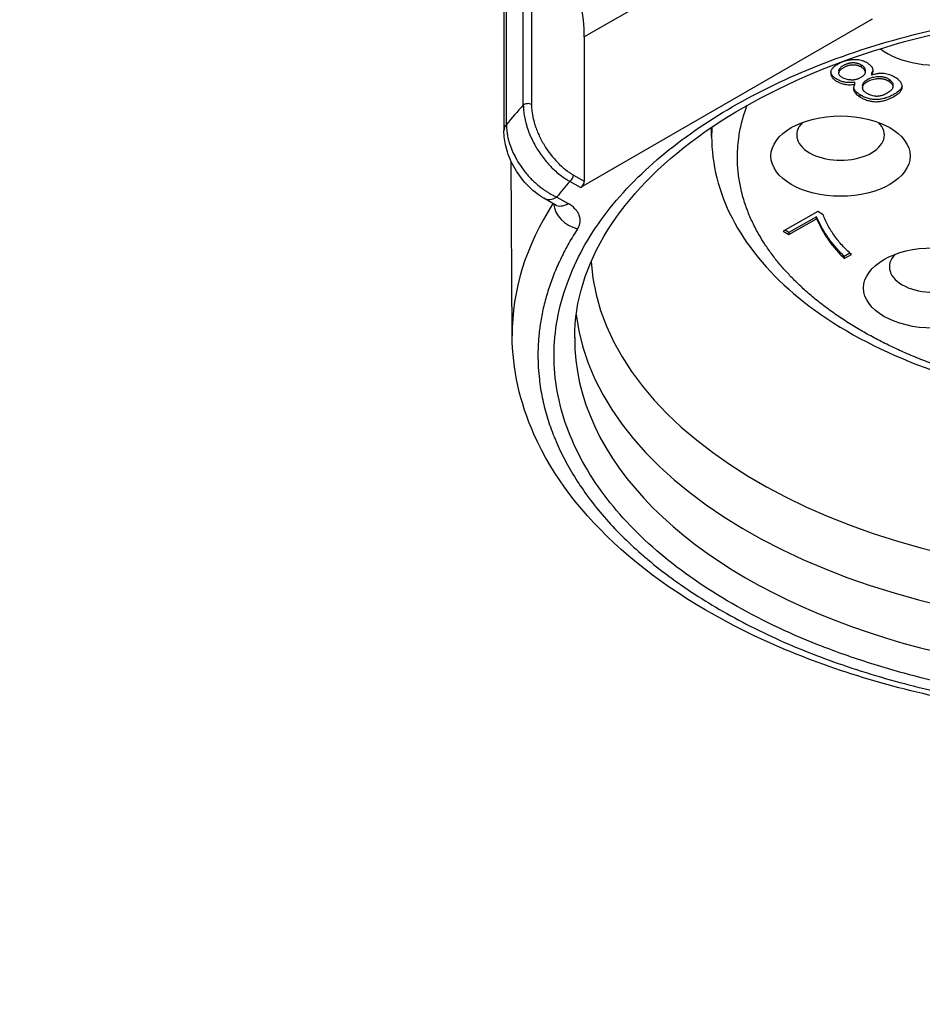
# Model space of a CAD drawing. Header units: millimetres. Extents: x 0 to 3364, y 0 to 2376.
# Tile 25 of 59: x 1649 to 1667, y 538 to 557. Entities that reach past the tile are written whole.
import ezdxf

# ---------------------------------------------------------------- set-up
doc = ezdxf.new("R2010")
doc.units = ezdxf.units.MM
doc.header["$LTSCALE"] = 0.2
doc.layers.add('01_Object Line', color=4, linetype='Continuous')
doc.styles.add('Rainbow-4.0 Style', font='malgunsl.ttf')
doc.dimstyles.new('Rainbow-4.0 Style', dxfattribs={"dimtxt": 3.5, "dimasz": 2.5, "dimexe": 1, "dimexo": 1, "dimgap": 1, "dimtad": 1, "dimdsep": 46, "dimtxsty": 'Rainbow-4.0 Style', "dimcen": 0, "dimclrd": 251, "dimclre": 251, "dimclrt": 7, "dimazin": 3, "dimtp": 0.1, "dimtm": 0.1, "dimtfac": 0.61, "dimtmove": 0, "dimatfit": 3, "dimfxl": 1, "dimlwd": -1, "dimlwe": -1, "dimarcsym": 1})

# ---------------------------------------------------------------- blocks, each defined once
blk = doc.blocks.new('A$C811bb05c')
for p, q in [((341.048, 317.051), (341.048, 328.645)), ((340.999, 328.521), (340.999, 316.927)), ((341.376, 317.424), (341.376, 326.571)), ((341.534, 324.119), (341.534, 317.438)), ((347.021, 321.324), (342.559, 318.748)), ((348.145, 319.091), (342.488, 315.825)), ((342.559, 318.748), (342.559, 315.948)), ((347.495, 318.092), (347.495, 318.052)), ((347.936, 318.163), (347.936, 318.204)), ((348.006, 318.103), (348.006, 318.062)), ((348.132, 318.049), (348.132, 318.009)), ((348.478, 317.881), (348.478, 317.922)), ((347.807, 317.831), (347.807, 317.872)), ((347.958, 317.803), (347.958, 317.762)), ((348.545, 317.823), (348.545, 317.782)), ((347.903, 317.628), (347.903, 317.587)), ((345.029, 317.149), (345.029, 317.15)), ((345.029, 316.818), (345.029, 316.997)), ((341.16, 312.952), (341.138, 316.34)), ((342.349, 316.069), (342.559, 315.948)), ((342.488, 315.825), (342.278, 315.946)), ((341.996, 315.491), (341.776, 315.618)), ((342.026, 315.643), (342.246, 315.516)), ((347.087, 315.359), (346.418, 314.979)), ((347.066, 315.261), (346.529, 314.955)), ((346.529, 314.914), (347.066, 315.22)), ((347.066, 315.22), (347.066, 315.261)), ((347.192, 315.298), (347.087, 315.359)), ((346.418, 314.979), (346.529, 314.914)), ((346.529, 314.955), (346.453, 314.999)), ((346.529, 314.955), (346.529, 314.914)), ((347.712, 314.554), (347.602, 314.492)), ((347.602, 314.451), (347.74, 314.529)), ((347.602, 314.492), (347.602, 314.451))]:
    blk.add_line(p, q)
for centre, major_axis, ratio, start_param, end_param in [((340.437, 319.972), (-1.5, 2.598), 0.57735, 3.926991, 4.18879), ((348.145, 319.173), (-0.05, -0.0866), 0.57735, 0, 0.785398), ((349.394, 318.981), (1.35, 0), 0.57735, 3.774143, 6.410405), ((349.394, 318.981), (1.35, 0), 0.57735, 3.668083, 3.668702), ((353.779, 313.552), (-14.1, 0), 0.57735, 5.787539, 5.838924), ((341.464, 317.397), (-0.1, 0), 0.57735, 3.926991, 5.787539), ((353.779, 316.818), (-8.75, 0), 0.57735, 6.215035, 6.215107), ((341.499, 316.927), (-0.5, 0), 0.57735, 5.838924, 6.283185), ((353.779, 316.818), (-8.75, 0), 0.57735, 6.246991, 6.283185), ((347.529, 316.846), (-0.85, 0), 0.57735, 5.760586, 9.947377), ((342.278, 316.028), (0.05, 0.0866), 0.57735, 3.926991, 5.497787), ((353.779, 312.573), (12.901, 0), 0.57735, 2.67147, 2.716663), ((342.488, 315.907), (0.05, 0.0866), 0.57735, 3.926991, 5.497787), ((342.026, 316.051), (-0.25, -0.433), 0.57735, 6.283184, 7.068583), ((353.779, 312.979), (-12.619, 0), 0.57735, 5.927251, 6.286888), ((342.43, 315.436), (0.419, -0.272), 0.764605, 3.665679, 5.172928), ((342.246, 315.924), (-0.25, -0.433), 0.57735, 0, 0.785398), ((353.779, 314.644), (-11.099, 0), 0.57735, 6.24153, 6.241531), ((349.326, 314.287), (-0.85, 0), 0.57735, 5.760586, 9.947377), ((353.779, 314.644), (-11.099, 0), 0.57735, 0.040172, 3.101421), ((353.779, 313.817), (-11.403, 0), 0.57735, 0.068676, 3.072917), ((353.779, 312.898), (-11.407, 0), 0.57735, 6.280717, 9.427246)]:
    blk.add_ellipse(centre, major_axis=major_axis, ratio=ratio, start_param=start_param, end_param=end_param)
for centre, major_axis in [((347.529, 316.438), (-1.35, 0)), ((349.326, 313.878), (1.35, 0))]:
    blk.add_ellipse(centre, major_axis=major_axis, ratio=0.57735)
for points, knots in [([(342.372, 312.914), (342.375, 313.618), (342.588, 314.324), (343.416, 315.646), (344.008, 316.262), (345.503, 317.349), (346.395, 317.823), (348.401, 318.591), (349.514, 318.885), (351.853, 319.26), (353.077, 319.34), (355.511, 319.278), (356.719, 319.135), (358.991, 318.641), (360.055, 318.29), (361.929, 317.423), (362.739, 316.908), (364.031, 315.772), (364.511, 315.152), (365.059, 313.99), (365.183, 313.452), (365.186, 312.914)], [3.929459, 3.929459, 3.929459, 3.929459, 4.274016, 4.274016, 4.597879, 4.597879, 4.912283, 4.912283, 5.22677, 5.22677, 5.542246, 5.542246, 5.858023, 5.858023, 6.173268, 6.173268, 6.487475, 6.487475, 6.802869, 6.802869, 7.066115, 7.066115, 7.066115, 7.066115]), ([(345.43, 317.393), (345.955, 317.695), (346.509, 317.962), (347.094, 318.194), (347.709, 318.438), (348.374, 318.65), (349.09, 318.828), (349.825, 319.012), (350.586, 319.151), (351.372, 319.246), (352.166, 319.341), (352.968, 319.389), (353.779, 319.389), (354.581, 319.389), (355.391, 319.34), (356.208, 319.24), (357, 319.144), (357.754, 319.007), (358.468, 318.828), (358.814, 318.742), (359.161, 318.643), (359.509, 318.532), (359.846, 318.423), (360.166, 318.309), (360.469, 318.189), (361.063, 317.953), (361.616, 317.688), (362.127, 317.393), (362.651, 317.09), (363.114, 316.77), (363.516, 316.432), (363.938, 316.077), (364.305, 315.693), (364.614, 315.28), (364.933, 314.856), (365.174, 314.416), (365.338, 313.962), (365.503, 313.504), (365.585, 313.041), (365.586, 312.573), (365.586, 312.11), (365.5, 311.642), (365.328, 311.17), (365.161, 310.713), (364.923, 310.278), (364.614, 309.865), (364.465, 309.666), (364.293, 309.465), (364.1, 309.264), (363.913, 309.07), (363.715, 308.885), (363.507, 308.71), (363.098, 308.367), (362.639, 308.048), (362.127, 307.753)], [0, 0, 0, 0, 0.0625, 0.0625, 0.0625, 0.125, 0.125, 0.125, 0.1875, 0.1875, 0.1875, 0.25, 0.25, 0.25, 0.3125, 0.3125, 0.3125, 0.375, 0.375, 0.375, 0.40625, 0.40625, 0.40625, 0.4375, 0.4375, 0.4375, 0.5, 0.5, 0.5, 0.5625, 0.5625, 0.5625, 0.625, 0.625, 0.625, 0.6875, 0.6875, 0.6875, 0.75, 0.75, 0.75, 0.8125, 0.8125, 0.8125, 0.875, 0.875, 0.875, 0.90625, 0.90625, 0.90625, 0.9375, 0.9375, 0.9375, 1, 1, 1, 1]), ([(348.132, 318.009), (348.136, 318.017), (348.146, 318.033), (348.155, 318.056), (348.161, 318.079), (348.162, 318.102), (348.159, 318.123), (348.152, 318.144), (348.141, 318.164), (348.125, 318.182), (348.107, 318.2), (348.088, 318.216), (348.069, 318.231), (348.048, 318.245), (348.026, 318.257), (348.004, 318.268), (347.98, 318.277), (347.948, 318.288), (347.907, 318.298), (347.858, 318.305), (347.809, 318.308), (347.761, 318.306), (347.715, 318.301), (347.673, 318.295), (347.636, 318.286), (347.602, 318.276), (347.57, 318.264), (347.538, 318.251), (347.507, 318.236), (347.477, 318.219), (347.447, 318.202), (347.42, 318.183), (347.397, 318.164), (347.376, 318.145), (347.359, 318.124), (347.347, 318.102), (347.34, 318.079), (347.338, 318.055), (347.339, 318.031), (347.344, 318.007), (347.352, 317.985), (347.364, 317.963), (347.381, 317.943), (347.403, 317.922), (347.431, 317.903), (347.463, 317.884), (347.498, 317.867), (347.535, 317.852), (347.572, 317.839), (347.611, 317.829), (347.653, 317.823), (347.7, 317.821), (347.752, 317.824), (347.788, 317.828), (347.807, 317.831)], [-1, -1, -1, -1, -0.978889, -0.958992, -0.939989, -0.921997, -0.904378, -0.887336, -0.870476, -0.853417, -0.836656, -0.820607, -0.805154, -0.790424, -0.77617, -0.762463, -0.74903, -0.735832, -0.710535, -0.686621, -0.663666, -0.640846, -0.618747, -0.598296, -0.579423, -0.561734, -0.544332, -0.525912, -0.50685, -0.486618, -0.466382, -0.446667, -0.427697, -0.409189, -0.390913, -0.372272, -0.35314, -0.333174, -0.313114, -0.293868, -0.275205, -0.257045, -0.238625, -0.219328, -0.198699, -0.176786, -0.154644, -0.133455, -0.11308, -0.093418, -0.07342, -0.051494, -0.027244, 0, 0, 0, 0]), ([(347.495, 318.092), (347.495, 318.093), (347.496, 318.098), (347.497, 318.107), (347.502, 318.12), (347.511, 318.133), (347.522, 318.146), (347.535, 318.16), (347.552, 318.173), (347.572, 318.186), (347.593, 318.199), (347.614, 318.211), (347.636, 318.221), (347.657, 318.23), (347.679, 318.237), (347.702, 318.243), (347.724, 318.247), (347.746, 318.25), (347.769, 318.252), (347.791, 318.251), (347.813, 318.249), (347.834, 318.246), (347.856, 318.24), (347.877, 318.234), (347.897, 318.225), (347.917, 318.215), (347.93, 318.208), (347.936, 318.204), (347.936, 318.204)], [-0.7696388, -0.7696388, -0.7696388, -0.7696388, -0.7645783, -0.7372075, -0.7086329, -0.6790852, -0.6472897, -0.6133532, -0.5767254, -0.5379803, -0.4989666, -0.4620299, -0.4265912, -0.3932679, -0.3614196, -0.3307809, -0.3012332, -0.2720927, -0.2437697, -0.2159112, -0.1880919, -0.1599956, -0.1311164, -0.1007371, -0.0691009, -0.0353334, -0.001278, 0, 0, 0, 0]), ([(347.566, 317.957), (347.556, 317.963), (347.538, 317.975), (347.517, 317.996), (347.503, 318.018), (347.496, 318.038), (347.495, 318.054), (347.497, 318.067), (347.502, 318.079), (347.511, 318.092), (347.522, 318.105), (347.535, 318.119), (347.552, 318.132), (347.572, 318.145), (347.593, 318.158), (347.614, 318.17), (347.636, 318.18), (347.657, 318.189), (347.679, 318.196), (347.702, 318.202), (347.724, 318.207), (347.746, 318.209), (347.769, 318.211), (347.791, 318.21), (347.813, 318.209), (347.834, 318.205), (347.856, 318.2), (347.877, 318.193), (347.897, 318.184), (347.917, 318.174), (347.93, 318.167), (347.936, 318.163), (347.936, 318.163)], [-1, -1, -1, -1, -0.946093, -0.894545, -0.843303, -0.791296, -0.764578, -0.737207, -0.708633, -0.679085, -0.64729, -0.613353, -0.576725, -0.53798, -0.498967, -0.46203, -0.426591, -0.393268, -0.36142, -0.330781, -0.301233, -0.272093, -0.24377, -0.215911, -0.188092, -0.159996, -0.131116, -0.100737, -0.069101, -0.035333, -0.001278, 0, 0, 0, 0]), ([(347.936, 318.163), (347.942, 318.159), (347.953, 318.152), (347.967, 318.14), (347.979, 318.127), (347.989, 318.114), (347.997, 318.1), (348.002, 318.086), (348.006, 318.072), (348.006, 318.057), (348.004, 318.043), (347.998, 318.028), (347.988, 318.014), (347.976, 318), (347.961, 317.986), (347.942, 317.972), (347.92, 317.959), (347.897, 317.947), (347.874, 317.936), (347.85, 317.928), (347.825, 317.921), (347.801, 317.916), (347.776, 317.913), (347.752, 317.912), (347.719, 317.914), (347.68, 317.918), (347.637, 317.928), (347.599, 317.94), (347.577, 317.951), (347.566, 317.957)], [-1, -1, -1, -1, -0.968328, -0.936287, -0.90512, -0.873569, -0.842557, -0.811024, -0.779102, -0.746886, -0.715101, -0.682656, -0.649614, -0.615359, -0.579622, -0.541605, -0.501362, -0.461118, -0.423508, -0.388172, -0.354305, -0.322005, -0.290596, -0.259755, -0.228372, -0.167489, -0.110032, -0.054792, 0, 0, 0, 0]), ([(347.936, 318.204), (347.942, 318.2), (347.953, 318.192), (347.967, 318.181), (347.979, 318.168), (347.989, 318.155), (347.997, 318.141), (348.002, 318.127), (348.005, 318.114), (348.006, 318.106), (348.006, 318.103)], [-1, -1, -1, -1, -0.9683281, -0.9362874, -0.9051203, -0.8735693, -0.8425566, -0.8110243, -0.7791021, -0.7578165, -0.7578165, -0.7578165, -0.7578165]), ([(348.16, 318.118), (348.159, 318.111), (348.155, 318.096), (348.146, 318.073), (348.136, 318.058), (348.132, 318.049)], [0.94258489, 0.94258489, 0.94258489, 0.94258489, 0.958992, 0.97888935, 1, 1, 1, 1]), ([(347.807, 317.872), (347.788, 317.869), (347.752, 317.864), (347.7, 317.862), (347.653, 317.864), (347.611, 317.87), (347.572, 317.88), (347.535, 317.893), (347.498, 317.907), (347.463, 317.925), (347.431, 317.944), (347.403, 317.963), (347.381, 317.983), (347.364, 318.004), (347.352, 318.026), (347.344, 318.048), (347.341, 318.063), (347.339, 318.071), (347.339, 318.071)], [0, 0, 0, 0, 0.0272437, 0.0514938, 0.0734196, 0.0934182, 0.1130805, 0.1334553, 0.1546443, 0.1767863, 0.1986987, 0.2193284, 0.2386249, 0.2570448, 0.2752047, 0.2938678, 0.3131143, 0.313169, 0.313169, 0.313169, 0.313169]), ([(347.903, 317.587), (347.915, 317.58), (347.938, 317.566), (347.976, 317.548), (348.013, 317.532), (348.05, 317.518), (348.088, 317.507), (348.128, 317.499), (348.169, 317.494), (348.212, 317.492), (348.255, 317.493), (348.299, 317.498), (348.343, 317.506), (348.387, 317.517), (348.431, 317.531), (348.475, 317.548), (348.52, 317.569), (348.564, 317.593), (348.605, 317.617), (348.64, 317.642), (348.67, 317.666), (348.692, 317.69), (348.708, 317.713), (348.72, 317.735), (348.727, 317.757), (348.728, 317.779), (348.725, 317.8), (348.719, 317.822), (348.709, 317.845), (348.698, 317.869), (348.68, 317.894), (348.654, 317.919), (348.619, 317.945), (348.578, 317.971), (348.532, 317.995), (348.483, 318.015), (348.431, 318.03), (348.386, 318.037), (348.349, 318.041), (348.321, 318.041), (348.291, 318.04), (348.261, 318.037), (348.23, 318.033), (348.198, 318.026), (348.165, 318.018), (348.143, 318.012), (348.132, 318.009)], [-1, -1, -1, -1, -0.974308, -0.949995, -0.926822, -0.904658, -0.883428, -0.862635, -0.841671, -0.820247, -0.798485, -0.776348, -0.753514, -0.729787, -0.704822, -0.678069, -0.64931, -0.618572, -0.588158, -0.560369, -0.534895, -0.511649, -0.49024, -0.470157, -0.451165, -0.432998, -0.414766, -0.395548, -0.375111, -0.353653, -0.330531, -0.305062, -0.276874, -0.245636, -0.213878, -0.18407, -0.155738, -0.128012, -0.114065, -0.099804, -0.085046, -0.069664, -0.053634, -0.036839, -0.018969, 0, 0, 0, 0]), ([(347.958, 317.803), (347.958, 317.805), (347.958, 317.816), (347.963, 317.838), (347.978, 317.866), (348.003, 317.893), (348.036, 317.918), (348.075, 317.94), (348.121, 317.959), (348.172, 317.972), (348.217, 317.978), (348.254, 317.982), (348.281, 317.982), (348.307, 317.982), (348.332, 317.98), (348.356, 317.976), (348.378, 317.971), (348.399, 317.965), (348.426, 317.954), (348.453, 317.94), (348.471, 317.928), (348.478, 317.922)], [-0.7948818, -0.7948818, -0.7948818, -0.7948818, -0.7839909, -0.7288367, -0.6736848, -0.6166074, -0.5562633, -0.4951542, -0.4356345, -0.3753814, -0.3131588, -0.2821782, -0.2527328, -0.2243349, -0.1971915, -0.1707476, -0.1449905, -0.1188129, -0.0924048, -0.0397263, 0, 0, 0, 0]), ([(348.025, 317.663), (348.019, 317.667), (348.008, 317.675), (347.994, 317.687), (347.982, 317.699), (347.972, 317.712), (347.965, 317.725), (347.96, 317.739), (347.958, 317.753), (347.957, 317.772), (347.963, 317.797), (347.978, 317.825), (348.003, 317.852), (348.036, 317.877), (348.075, 317.899), (348.121, 317.918), (348.172, 317.931), (348.217, 317.938), (348.254, 317.941), (348.281, 317.941), (348.307, 317.941), (348.332, 317.939), (348.356, 317.935), (348.378, 317.93), (348.399, 317.924), (348.426, 317.913), (348.453, 317.899), (348.471, 317.887), (348.478, 317.881)], [-1, -1, -1, -1, -0.971823, -0.94443, -0.917538, -0.891214, -0.864837, -0.838429, -0.81163, -0.783991, -0.728837, -0.673685, -0.616607, -0.556263, -0.495154, -0.435635, -0.375381, -0.313159, -0.282178, -0.252733, -0.224335, -0.197191, -0.170748, -0.14499, -0.118813, -0.092405, -0.039726, 0, 0, 0, 0]), ([(348.478, 317.922), (348.481, 317.92), (348.493, 317.911), (348.513, 317.892), (348.53, 317.87), (348.54, 317.851), (348.545, 317.837), (348.545, 317.827), (348.545, 317.823)], [-1, -1, -1, -1, -0.9865886, -0.9326376, -0.8759597, -0.8475151, -0.819922, -0.7947592, -0.7947592, -0.7947592, -0.7947592]), ([(347.807, 317.831), (347.803, 317.825), (347.796, 317.813), (347.789, 317.794), (347.784, 317.777), (347.781, 317.759), (347.781, 317.742), (347.783, 317.725), (347.788, 317.709), (347.798, 317.688), (347.814, 317.663), (347.838, 317.635), (347.867, 317.609), (347.891, 317.594), (347.903, 317.587)], [-1, -1, -1, -1, -0.926644, -0.855547, -0.787551, -0.721573, -0.656829, -0.593394, -0.531177, -0.468848, -0.347197, -0.230032, -0.114492, 0, 0, 0, 0]), ([(347.903, 317.628), (347.891, 317.635), (347.867, 317.65), (347.838, 317.676), (347.814, 317.704), (347.798, 317.729), (347.788, 317.75), (347.784, 317.762), (347.783, 317.768), (347.783, 317.77)], [0, 0, 0, 0, 0.1144917, 0.2300324, 0.3471967, 0.4688477, 0.5311774, 0.593394, 0.6071495, 0.6071495, 0.6071495, 0.6071495]), ([(348.725, 317.795), (348.724, 317.789), (348.719, 317.775), (348.708, 317.754), (348.692, 317.731), (348.67, 317.707), (348.64, 317.683), (348.605, 317.658), (348.564, 317.634), (348.52, 317.61), (348.475, 317.589), (348.431, 317.572), (348.387, 317.557), (348.343, 317.546), (348.299, 317.539), (348.255, 317.534), (348.212, 317.533), (348.169, 317.535), (348.128, 317.539), (348.088, 317.547), (348.05, 317.559), (348.013, 317.573), (347.976, 317.589), (347.938, 317.607), (347.915, 317.621), (347.903, 317.628)], [0.4545122, 0.4545122, 0.4545122, 0.4545122, 0.4701567, 0.4902401, 0.5116489, 0.5348951, 0.5603688, 0.5881578, 0.6185716, 0.6493102, 0.6780694, 0.7048222, 0.7297867, 0.7535138, 0.7763482, 0.7984852, 0.8202465, 0.8416707, 0.8626355, 0.8834281, 0.9046584, 0.9268216, 0.9499949, 0.9743078, 1, 1, 1, 1]), ([(348.478, 317.881), (348.481, 317.88), (348.493, 317.87), (348.513, 317.851), (348.53, 317.829), (348.54, 317.81), (348.545, 317.796), (348.546, 317.781), (348.544, 317.767), (348.54, 317.752), (348.531, 317.738), (348.52, 317.724), (348.501, 317.705), (348.474, 317.683), (348.437, 317.658), (348.397, 317.637), (348.361, 317.621), (348.331, 317.611), (348.309, 317.605), (348.286, 317.601), (348.264, 317.598), (348.243, 317.596), (348.221, 317.596), (348.2, 317.598), (348.172, 317.603), (348.137, 317.611), (348.097, 317.625), (348.059, 317.643), (348.036, 317.656), (348.025, 317.663)], [-1, -1, -1, -1, -0.986589, -0.932638, -0.87596, -0.847515, -0.819922, -0.792748, -0.765575, -0.737982, -0.709537, -0.679846, -0.648809, -0.586017, -0.525443, -0.466073, -0.407186, -0.378578, -0.351835, -0.32625, -0.301695, -0.277888, -0.254524, -0.230933, -0.207225, -0.158333, -0.10844, -0.05578, 0, 0, 0, 0]), ([(341.376, 317.424), (341.376, 317.388), (341.378, 317.352), (341.385, 317.277), (341.39, 317.238), (341.404, 317.161), (341.413, 317.121), (341.431, 317.055), (341.439, 317.029), (341.46, 316.961), (341.475, 316.92), (341.508, 316.839), (341.526, 316.798), (341.565, 316.718), (341.585, 316.678), (341.62, 316.617), (341.633, 316.595), (341.67, 316.536), (341.695, 316.499), (341.746, 316.427), (341.773, 316.391), (341.828, 316.324), (341.857, 316.291), (341.903, 316.241), (341.921, 316.223), (341.968, 316.176), (341.998, 316.148), (342.06, 316.095), (342.091, 316.07), (342.154, 316.023), (342.186, 316.002), (342.238, 315.969), (342.258, 315.958), (342.278, 315.946)], [0, 0, 0, 0, 0.068087, 0.068087, 0.136143, 0.136143, 0.204255, 0.204255, 0.25, 0.25, 0.319887, 0.319887, 0.389799, 0.389799, 0.459852, 0.459852, 0.5, 0.5, 0.56944, 0.56944, 0.638887, 0.638887, 0.708465, 0.708465, 0.75, 0.75, 0.818737, 0.818737, 0.887466, 0.887466, 0.956311, 0.956311, 1, 1, 1, 1]), ([(341.534, 317.438), (341.534, 317.406), (341.536, 317.374), (341.539, 317.341), (341.543, 317.297), (341.55, 317.251), (341.559, 317.205), (341.564, 317.179), (341.57, 317.154), (341.577, 317.128), (341.582, 317.108), (341.587, 317.089), (341.593, 317.069), (341.595, 317.062), (341.597, 317.056), (341.599, 317.049), (341.609, 317.018), (341.62, 316.986), (341.632, 316.954), (341.645, 316.92), (341.659, 316.886), (341.674, 316.853), (341.705, 316.785), (341.74, 316.718), (341.779, 316.654), (341.856, 316.527), (341.946, 316.411), (342.043, 316.312), (342.056, 316.298), (342.068, 316.286), (342.081, 316.273), (342.131, 316.226), (342.182, 316.183), (342.234, 316.145), (342.253, 316.131), (342.272, 316.118), (342.291, 316.105), (342.299, 316.1), (342.308, 316.094), (342.316, 316.089), (342.327, 316.082), (342.338, 316.075), (342.349, 316.069)], [0, 0, 0, 0, 0.0114946, 0.0114946, 0.0114946, 0.0269867, 0.0269867, 0.0269867, 0.035553, 0.035553, 0.035553, 0.0420025, 0.0420025, 0.0420025, 0.0441194, 0.0441194, 0.0441194, 0.0545093, 0.0545093, 0.0545093, 0.0655346, 0.0655346, 0.0655346, 0.0878971, 0.0878971, 0.0878971, 0.1316768, 0.1316768, 0.1316768, 0.1374612, 0.1374612, 0.1374612, 0.1595194, 0.1595194, 0.1595194, 0.1675882, 0.1675882, 0.1675882, 0.1712159, 0.1712159, 0.1712159, 0.1758928, 0.1758928, 0.1758928, 0.1758928]), ([(362.127, 307.753), (361.603, 307.45), (361.049, 307.183), (360.464, 306.951), (359.849, 306.707), (359.184, 306.496), (358.468, 306.317), (357.733, 306.133), (356.972, 305.994), (356.186, 305.899), (355.392, 305.804), (354.59, 305.756), (353.779, 305.756), (352.977, 305.756), (352.167, 305.806), (351.35, 305.905), (350.558, 306.001), (349.804, 306.138), (349.09, 306.317), (348.744, 306.403), (348.397, 306.502), (348.049, 306.614), (347.712, 306.722), (347.392, 306.836), (347.089, 306.956), (346.495, 307.192), (345.942, 307.457), (345.43, 307.753), (344.907, 308.055), (344.444, 308.375), (344.042, 308.713), (343.619, 309.068), (343.253, 309.452), (342.944, 309.865), (342.625, 310.29), (342.384, 310.729), (342.22, 311.183), (342.055, 311.641), (341.973, 312.104), (341.972, 312.573), (341.972, 313.036), (342.058, 313.503), (342.23, 313.975), (342.397, 314.432), (342.634, 314.867), (342.944, 315.28), (343.093, 315.48), (343.265, 315.68), (343.458, 315.881), (343.645, 316.076), (343.843, 316.26), (344.051, 316.435), (344.46, 316.778), (344.919, 317.098), (345.43, 317.393)], [0, 0, 0, 0, 0.0625, 0.0625, 0.0625, 0.125, 0.125, 0.125, 0.1875, 0.1875, 0.1875, 0.25, 0.25, 0.25, 0.3125, 0.3125, 0.3125, 0.375, 0.375, 0.375, 0.40625, 0.40625, 0.40625, 0.4375, 0.4375, 0.4375, 0.5, 0.5, 0.5, 0.5625, 0.5625, 0.5625, 0.625, 0.625, 0.625, 0.6875, 0.6875, 0.6875, 0.75, 0.75, 0.75, 0.8125, 0.8125, 0.8125, 0.875, 0.875, 0.875, 0.90625, 0.90625, 0.90625, 0.9375, 0.9375, 0.9375, 1, 1, 1, 1]), ([(347.901, 313.068), (347.814, 313.119), (347.729, 313.171), (347.563, 313.277), (347.483, 313.331), (347.326, 313.442), (347.249, 313.498), (347.101, 313.612), (347.029, 313.67), (346.89, 313.788), (346.823, 313.849), (346.692, 313.971), (346.629, 314.032), (346.542, 314.123), (346.517, 314.15), (346.438, 314.235), (346.385, 314.296), (346.282, 314.421), (346.232, 314.484), (346.137, 314.615), (346.091, 314.681), (346.014, 314.801), (345.981, 314.854), (345.906, 314.985), (345.864, 315.063), (345.789, 315.222), (345.754, 315.302), (345.692, 315.464), (345.665, 315.546), (345.626, 315.681), (345.612, 315.734), (345.58, 315.875), (345.564, 315.964), (345.541, 316.142), (345.533, 316.231), (345.528, 316.41), (345.529, 316.499), (345.539, 316.654), (345.545, 316.718), (345.568, 316.88), (345.586, 316.978), (345.633, 317.172), (345.662, 317.268), (345.703, 317.384), (345.71, 317.403), (345.717, 317.423)], [0, 0, 0, 0, 0.0197594, 0.0197594, 0.0395174, 0.0395174, 0.0592074, 0.0592074, 0.0786829, 0.0786829, 0.0979816, 0.0979816, 0.1169629, 0.1169629, 0.125, 0.125, 0.142067, 0.142067, 0.1587785, 0.1587785, 0.1750619, 0.1750619, 0.1875, 0.1875, 0.2051416, 0.2051416, 0.2224842, 0.2224842, 0.2393727, 0.2393727, 0.25, 0.25, 0.2672738, 0.2672738, 0.2842502, 0.2842502, 0.3007669, 0.3007669, 0.3125, 0.3125, 0.3299298, 0.3299298, 0.3470436, 0.3470436, 0.3504192, 0.3504192, 0.3504192, 0.3504192]), ([(361.84, 317.423), (361.869, 317.347), (361.895, 317.27), (361.932, 317.139), (361.946, 317.086), (361.978, 316.945), (361.994, 316.857), (362.017, 316.679), (362.025, 316.589), (362.03, 316.411), (362.029, 316.321), (362.019, 316.167), (362.012, 316.102), (361.99, 315.94), (361.972, 315.843), (361.925, 315.649), (361.896, 315.552), (361.828, 315.361), (361.789, 315.267), (361.715, 315.108), (361.683, 315.043), (361.59, 314.874), (361.527, 314.77), (361.388, 314.567), (361.313, 314.467), (361.153, 314.271), (361.068, 314.176), (360.93, 314.034), (360.881, 313.986), (360.722, 313.835), (360.606, 313.734), (360.362, 313.537), (360.234, 313.441), (359.967, 313.258), (359.829, 313.17), (359.647, 313.062), (359.608, 313.039), (359.422, 312.934), (359.272, 312.854), (358.959, 312.701), (358.797, 312.628), (358.463, 312.487), (358.29, 312.42), (358.059, 312.338), (358.006, 312.32), (357.792, 312.247), (357.63, 312.196), (357.299, 312.101), (357.131, 312.057), (356.786, 311.973), (356.61, 311.935), (356.336, 311.881), (356.238, 311.863), (355.976, 311.818), (355.813, 311.793), (355.486, 311.749), (355.321, 311.73), (354.989, 311.698), (354.821, 311.684), (354.536, 311.667), (354.418, 311.661), (354.143, 311.651), (353.987, 311.648), (353.677, 311.647), (353.522, 311.649), (353.214, 311.657), (353.059, 311.664), (352.796, 311.681), (352.686, 311.689), (352.431, 311.71), (352.288, 311.725), (352.004, 311.758), (351.864, 311.776), (351.586, 311.818), (351.449, 311.84), (351.228, 311.88), (351.143, 311.896), (350.937, 311.938), (350.819, 311.964), (350.586, 312.018), (350.473, 312.046), (350.249, 312.105), (350.139, 312.135), (349.954, 312.19), (349.876, 312.213), (349.69, 312.273), (349.582, 312.309), (349.369, 312.384), (349.265, 312.423), (349.059, 312.503), (348.958, 312.544), (348.76, 312.629), (348.663, 312.673), (348.471, 312.763), (348.377, 312.809), (348.194, 312.904), (348.104, 312.952), (347.977, 313.024), (347.939, 313.046), (347.901, 313.068)], [0.2234281, 0.2234281, 0.2234281, 0.2234281, 0.2393727, 0.2393727, 0.25, 0.25, 0.2672738, 0.2672738, 0.2842502, 0.2842502, 0.3007669, 0.3007669, 0.3125, 0.3125, 0.3299298, 0.3299298, 0.3470436, 0.3470436, 0.3636716, 0.3636716, 0.375, 0.375, 0.3932844, 0.3932844, 0.4112188, 0.4112188, 0.4286171, 0.4286171, 0.4375, 0.4375, 0.4569114, 0.4569114, 0.476148, 0.476148, 0.4949682, 0.4949682, 0.5, 0.5, 0.5186162, 0.5186162, 0.5375326, 0.5375326, 0.556745, 0.556745, 0.5625, 0.5625, 0.5796572, 0.5796572, 0.5971371, 0.5971371, 0.6150971, 0.6150971, 0.625, 0.625, 0.6414312, 0.6414312, 0.6581482, 0.6581482, 0.6753171, 0.6753171, 0.6875, 0.6875, 0.7038525, 0.7038525, 0.7204785, 0.7204785, 0.7375402, 0.7375402, 0.75, 0.75, 0.7667663, 0.7667663, 0.7838115, 0.7838115, 0.8012934, 0.8012934, 0.8125, 0.8125, 0.8287239, 0.8287239, 0.8451963, 0.8451963, 0.8621861, 0.8621861, 0.875, 0.875, 0.8939302, 0.8939302, 0.9131082, 0.9131082, 0.9324931, 0.9324931, 0.9520898, 0.9520898, 0.9717484, 0.9717484, 0.9914089, 0.9914089, 1, 1, 1, 1]), ([(341.048, 317.051), (341.048, 317.041), (341.048, 317.03), (341.049, 317.004), (341.049, 316.99), (341.052, 316.957), (341.054, 316.939), (341.058, 316.901), (341.061, 316.881), (341.065, 316.858), (341.065, 316.856), (341.066, 316.854), (341.069, 316.833), (341.073, 316.813), (341.082, 316.776), (341.086, 316.759), (341.095, 316.727), (341.099, 316.712), (341.107, 316.685), (341.111, 316.673), (341.117, 316.653), (341.12, 316.645), (341.124, 316.635), (341.125, 316.633), (341.126, 316.629), (341.126, 316.629), (341.126, 316.628), (341.159, 316.539), (341.201, 316.45), (341.279, 316.313), (341.311, 316.264), (341.344, 316.216), (341.364, 316.188), (341.385, 316.16), (341.428, 316.107), (341.45, 316.081), (341.494, 316.031), (341.516, 316.008), (341.56, 315.963), (341.582, 315.942), (341.623, 315.904), (341.642, 315.888), (341.681, 315.855), (341.702, 315.838), (341.742, 315.808), (341.762, 315.793), (341.801, 315.767), (341.82, 315.754), (341.856, 315.732), (341.873, 315.721), (341.905, 315.703), (341.92, 315.695), (341.947, 315.681), (341.959, 315.674), (341.98, 315.664), (341.99, 315.66), (342.005, 315.652), (342.011, 315.65), (342.021, 315.646), (342.024, 315.644), (342.026, 315.643), (342.026, 315.643), (342.026, 315.643)], [-1, -1, -1, -1, -0.9687118, -0.9687118, -0.9378081, -0.9378081, -0.9064041, -0.9064041, -0.8774523, -0.8774523, -0.875, -0.875, -0.875, -0.8537688, -0.8537688, -0.8318115, -0.8318115, -0.8091112, -0.8091112, -0.7862227, -0.7862227, -0.7633031, -0.7633031, -0.7535012, -0.7535012, -0.75, -0.75, -0.75, -0.592697, -0.592697, -0.5, -0.5, -0.5, -0.4716772, -0.4716772, -0.4413526, -0.4413526, -0.4108741, -0.4108741, -0.3788663, -0.3788663, -0.3503788, -0.3503788, -0.3173656, -0.3173656, -0.2830164, -0.2830164, -0.2464761, -0.2464761, -0.2086306, -0.2086306, -0.1696983, -0.1696983, -0.130051, -0.130051, -0.0900508, -0.0900508, -0.0500785, -0.0500785, -0.0102133, -0.0102133, -0.0000001, -0.0000001, -0.0000001, -0.0000001]), ([(341.776, 315.618), (341.657, 315.687), (341.544, 315.779), (341.347, 315.989), (341.259, 316.11), (341.124, 316.357), (341.072, 316.485), (341.014, 316.718), (340.999, 316.824), (340.999, 316.927)], [0, 0, 0, 0, 0.0448664, 0.0448664, 0.0886133, 0.0886133, 0.1294066, 0.1294066, 0.1627158, 0.1627158, 0.1627158, 0.1627158]), ([(345.029, 316.818), (345.029, 316.278), (345.166, 315.739), (345.698, 314.703), (346.106, 314.21), (347.165, 313.304), (347.832, 312.899), (349.345, 312.235), (350.193, 311.978), (351.976, 311.636), (352.911, 311.551), (354.776, 311.56), (355.707, 311.652), (357.475, 312.008), (358.313, 312.271), (359.816, 312.949), (360.48, 313.364), (361.554, 314.314), (361.968, 314.85), (362.424, 315.874), (362.529, 316.346), (362.529, 316.818)], [2.356194, 2.356194, 2.356194, 2.356194, 2.64431, 2.64431, 2.950384, 2.950384, 3.277, 3.277, 3.60662, 3.60662, 3.934663, 3.934663, 4.261998, 4.261998, 4.590104, 4.590104, 4.919764, 4.919764, 5.24584, 5.24584, 5.497787, 5.497787, 5.497787, 5.497787]), ([(342.02, 315.475), (342.02, 315.475), (342.016, 315.479), (342.004, 315.487), (342.001, 315.489), (341.996, 315.491)], [0.03581747, 0.03581747, 0.03581747, 0.03581747, 0.04578884, 0.04578884, 0.04922899, 0.04922899, 0.04922899, 0.04922899]), ([(342.43, 315.027), (342.431, 315.028), (342.432, 315.03), (342.435, 315.036), (342.437, 315.04), (342.443, 315.049), (342.446, 315.055), (342.452, 315.067), (342.455, 315.075), (342.461, 315.091), (342.465, 315.099), (342.47, 315.118), (342.473, 315.128), (342.477, 315.149), (342.478, 315.16), (342.48, 315.183), (342.48, 315.195), (342.478, 315.22), (342.476, 315.233), (342.471, 315.259), (342.467, 315.273), (342.462, 315.287), (342.462, 315.287), (342.462, 315.287), (342.46, 315.292), (342.457, 315.298), (342.451, 315.312), (342.448, 315.319), (342.439, 315.336), (342.433, 315.345), (342.421, 315.364), (342.414, 315.374), (342.405, 315.385), (342.404, 315.386), (342.403, 315.387), (342.372, 315.426), (342.331, 315.462), (342.27, 315.502), (342.258, 315.509), (342.246, 315.516)], [0, 0, 0, 0, 0.053335, 0.053335, 0.109132, 0.109132, 0.162878, 0.162878, 0.216124, 0.216124, 0.268201, 0.268201, 0.31856, 0.31856, 0.365878, 0.365878, 0.41157, 0.41157, 0.455641, 0.455641, 0.499712, 0.499712, 0.5, 0.5, 0.5, 0.55, 0.55, 0.599045, 0.599045, 0.649522, 0.649522, 0.695645, 0.695645, 0.7, 0.7, 0.7, 0.944015, 0.944015, 1, 1, 1, 1]), ([(347.602, 314.492), (347.573, 314.52), (347.514, 314.578), (347.434, 314.667), (347.359, 314.759), (347.289, 314.853), (347.225, 314.951), (347.166, 315.051), (347.113, 315.155), (347.082, 315.225), (347.066, 315.261)], [0, 0, 0, 0, 0.119498, 0.23997, 0.361983, 0.485589, 0.610983, 0.738554, 0.868075, 1, 1, 1, 1]), ([(347.066, 315.22), (347.082, 315.184), (347.113, 315.114), (347.166, 315.011), (347.225, 314.91), (347.289, 314.813), (347.359, 314.718), (347.434, 314.626), (347.514, 314.537), (347.573, 314.48), (347.602, 314.451)], [-1, -1, -1, -1, -0.868075, -0.738554, -0.610983, -0.485589, -0.361983, -0.23997, -0.119498, 0, 0, 0, 0]), ([(347.74, 314.529), (347.709, 314.557), (347.647, 314.613), (347.563, 314.7), (347.485, 314.791), (347.414, 314.886), (347.349, 314.984), (347.289, 315.085), (347.236, 315.19), (347.207, 315.262), (347.192, 315.298)], [-1, -1, -1, -1, -0.882016, -0.76262, -0.641408, -0.518165, -0.392631, -0.26466, -0.133823, 0, 0, 0, 0]), ([(342.43, 315.027), (342.37, 314.935), (342.313, 314.842), (342.207, 314.654), (342.158, 314.56), (342.065, 314.371), (342.023, 314.275), (341.944, 314.084), (341.909, 313.987), (341.845, 313.794), (341.816, 313.697), (341.766, 313.502), (341.744, 313.404), (341.718, 313.259), (341.71, 313.212), (341.69, 313.077), (341.68, 312.987), (341.665, 312.804), (341.661, 312.711), (341.659, 312.524), (341.661, 312.43), (341.671, 312.258), (341.678, 312.181), (341.701, 311.986), (341.719, 311.869), (341.767, 311.634), (341.797, 311.517), (341.865, 311.283), (341.905, 311.167), (341.963, 311.016), (341.977, 310.982), (342.041, 310.826), (342.098, 310.704), (342.223, 310.46), (342.291, 310.34), (342.439, 310.101), (342.518, 309.983), (342.628, 309.831), (342.654, 309.797), (342.775, 309.637), (342.878, 309.512), (343.095, 309.267), (343.21, 309.146), (343.45, 308.91), (343.576, 308.794), (343.736, 308.656), (343.763, 308.633), (343.94, 308.484), (344.096, 308.362), (344.423, 308.123), (344.592, 308.006), (344.946, 307.779), (345.131, 307.668), (345.526, 307.446), (345.736, 307.336), (346.166, 307.126), (346.386, 307.026), (346.81, 306.846), (347.012, 306.766), (347.452, 306.603), (347.689, 306.521), (348.177, 306.366), (348.427, 306.293), (348.91, 306.163), (349.142, 306.106), (349.615, 306), (349.855, 305.951), (350.341, 305.861), (350.587, 305.821), (351.086, 305.749), (351.339, 305.717), (351.617, 305.688), (351.641, 305.685), (351.897, 305.659), (352.129, 305.639), (352.594, 305.608), (352.828, 305.596), (353.298, 305.58), (353.534, 305.576), (353.827, 305.576), (353.886, 305.576), (354.165, 305.578), (354.383, 305.583), (354.818, 305.6), (355.034, 305.612), (355.466, 305.642), (355.682, 305.661), (355.963, 305.69), (356.031, 305.697), (356.302, 305.728), (356.502, 305.753), (356.899, 305.81), (357.095, 305.842), (357.484, 305.909), (357.677, 305.946), (357.926, 305.998), (357.985, 306.01), (358.201, 306.057), (358.356, 306.093), (358.66, 306.167), (358.809, 306.206), (359.103, 306.286), (359.248, 306.328), (359.5, 306.404), (359.608, 306.438), (359.865, 306.521), (360.013, 306.571), (360.304, 306.675), (360.448, 306.729), (360.73, 306.84), (360.869, 306.897), (361.142, 307.014), (361.277, 307.075), (361.542, 307.198), (361.671, 307.262), (361.926, 307.392), (362.051, 307.458), (362.233, 307.559), (362.291, 307.592), (362.349, 307.625)], [0, 0, 0, 0, 0.019553, 0.019553, 0.039115, 0.039115, 0.058633, 0.058633, 0.07799, 0.07799, 0.097207, 0.097207, 0.116165, 0.116165, 0.125, 0.125, 0.141753, 0.141753, 0.158257, 0.158257, 0.174453, 0.174453, 0.1875, 0.1875, 0.206881, 0.206881, 0.22596, 0.22596, 0.244611, 0.244611, 0.25, 0.25, 0.269395, 0.269395, 0.288477, 0.288477, 0.307115, 0.307115, 0.3125, 0.3125, 0.332404, 0.332404, 0.351964, 0.351964, 0.371047, 0.371047, 0.375, 0.375, 0.395959, 0.395959, 0.41673, 0.41673, 0.4375, 0.4375, 0.459461, 0.459461, 0.481125, 0.481125, 0.5, 0.5, 0.521266, 0.521266, 0.542961, 0.542961, 0.5625, 0.5625, 0.582312, 0.582312, 0.602469, 0.602469, 0.623075, 0.623075, 0.625, 0.625, 0.643853, 0.643853, 0.663014, 0.663014, 0.682611, 0.682611, 0.6875, 0.6875, 0.705957, 0.705957, 0.7247, 0.7247, 0.743857, 0.743857, 0.75, 0.75, 0.768502, 0.768502, 0.787284, 0.787284, 0.806471, 0.806471, 0.8125, 0.8125, 0.828682, 0.828682, 0.845044, 0.845044, 0.861777, 0.861777, 0.875, 0.875, 0.893908, 0.893908, 0.913019, 0.913019, 0.932293, 0.932293, 0.951731, 0.951731, 0.971212, 0.971212, 0.990683, 0.990683, 1, 1, 1, 1]), ([(366.398, 312.952), (366.393, 312.173), (366.185, 311.398), (365.387, 309.911), (364.781, 309.204), (363.218, 307.918), (362.247, 307.347), (360.05, 306.415), (358.823, 306.056), (356.247, 305.584), (354.897, 305.471), (352.207, 305.499), (350.867, 305.641), (348.326, 306.165), (347.125, 306.549), (344.982, 307.527), (344.039, 308.123), (342.52, 309.475), (341.941, 310.232), (341.308, 311.658), (341.164, 312.304), (341.16, 312.952)], [0.789101, 0.789101, 0.789101, 0.789101, 1.086073, 1.086073, 1.397373, 1.397373, 1.722488, 1.722488, 2.04908, 2.04908, 2.374553, 2.374553, 2.699576, 2.699576, 3.025158, 3.025158, 3.351836, 3.351836, 3.676177, 3.676177, 3.923288, 3.923288, 3.923288, 3.923288])]:
    blk.add_open_spline(points, degree=3, knots=knots)
blk.add_open_spline([(345.786, 317.59), (345.786, 317.59), (345.786, 317.59), (345.786, 317.59)], degree=3)

msp = doc.modelspace()

# ---------------------------------------------------------------- block references
at = {"layer": '01_Object Line'}
msp.add_blockref('A$C811bb05c', (1317.491, 238.055), dxfattribs=at)

# ---------------------------------------------------------------- leaders
at = {"annotation_type": 0, "has_hookline": 1, "hookline_direction": 0, "text_width": 441.723}
msp.add_leader([(1644.975, 578.956), (1644.975, 97.555), (1841.432, 96.555)], dimstyle='Rainbow-4.0 Style', override={"dimscale": 5, "dimclrd": 1, "dimldrblk": 'DotSmall'}, dxfattribs=at)

doc.saveas('drawing.dxf')
